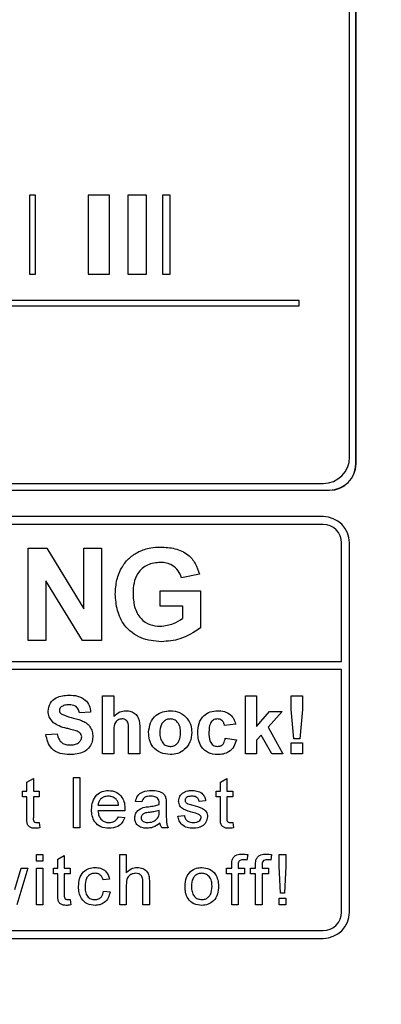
# Paper-space layout 'Blatt3' of a CAD drawing. Header units: millimetres. Extents: x 5 to 418, y 2 to 292.
# Tile 21 of 48: x 99.71 to 104.27, y 202.49 to 214.94. Entities that reach past the tile are written whole.
import ezdxf

# ---------------------------------------------------------------- set-up
doc = ezdxf.new("R2010")
doc.units = ezdxf.units.MM
doc.layers.add('SLD-0', color=7, linetype='Continuous')
doc.styles.add('SLDTEXTSTYLE0', font='TXT', dxfattribs={"width": 0.605})
doc.dimstyles.new('SLDDIMSTYLE0', dxfattribs={"dimtxt": 3.5, "dimasz": 3.302, "dimexe": 0, "dimexo": 0.0625, "dimgap": 0.875, "dimtad": 1, "dimlfac": 3, "dimrnd": 1e-09, "dimzin": 12, "dimdsep": 46, "dimtxsty": 'SLDTEXTSTYLE0', "dimsah": 1, "dimcen": 0.09, "dimadec": 0, "dimazin": 3, "dimtfac": 1, "dimtofl": 0, "dimtmove": 0, "dimatfit": 3, "dimfxl": 1, "dimfrac": 2, "dimtolj": 1, "dimtzin": 12, "dimarcsym": 0})

# ---------------------------------------------------------------- blocks, each defined once
blk = doc.blocks.new('_D_11')
at = {"layer": 'SLD-0'}
for p, q in [((58.038, 202.488), (58.038, 259.588)), ((132.371, 202.488), (132.371, 259.588)), ((58.038, 258.588), (132.371, 258.588))]:
    blk.add_line(p, q, dxfattribs=at)
for points in [[(58.038, 258.588), (61.34, 258.08), (61.34, 259.096)], [(132.371, 258.588), (129.069, 259.096), (129.069, 258.08)]]:
    blk.add_solid(points, dxfattribs=at)
at = {"layer": 'SLD-0', "insert": (91.194, 263.1), "char_height": 3.5, "attachment_point": 1, "style": 'SLDTEXTSTYLE0'}
blk.add_mtext('223', dxfattribs=at)

psp = doc.layouts.new('Blatt3')

# ---------------------------------------------------------------- linework, layer by layer
at = {"color": 7, "linetype": 'Continuous', "lineweight": 25}
for p, q in [((103.8736, 209.4071), (103.8736, 222.7405)), ((103.9523, 209.3215), (103.9523, 222.8215)), ((103.9546, 209.3215), (103.9546, 222.8215)), ((99.8276, 212.7194), (99.8276, 211.7194)), ((99.9068, 212.7194), (99.8276, 212.7194)), ((99.9068, 211.7194), (99.9068, 212.7194)), ((100.8412, 212.7194), (100.5715, 212.7194)), ((100.5715, 212.7194), (100.5715, 211.7194)), ((100.8412, 211.7194), (100.8412, 212.7194)), ((101.0735, 212.7194), (101.0735, 211.7194)), ((101.3085, 212.7194), (101.0735, 212.7194)), ((101.3085, 211.7194), (101.3085, 212.7194)), ((101.6045, 212.7194), (101.5096, 212.7194)), ((101.5096, 212.7194), (101.5096, 211.7194)), ((101.6045, 211.7194), (101.6045, 212.7194)), ((99.8276, 211.7194), (99.9068, 211.7194)), ((100.5715, 211.7194), (100.8412, 211.7194)), ((101.0735, 211.7194), (101.3085, 211.7194)), ((101.5096, 211.7194), (101.6045, 211.7194)), ((103.2381, 211.3861), (86.8602, 211.3861)), ((86.8602, 211.3194), (103.2381, 211.3194)), ((103.2381, 211.3194), (103.2381, 211.3861)), ((103.9523, 209.3215), (103.9546, 209.3215)), ((86.8736, 209.0738), (103.5403, 209.0738)), ((86.788, 208.9905), (103.6213, 208.9905)), ((86.788, 208.9881), (103.6213, 208.9881)), ((103.6213, 208.9905), (103.6213, 208.9881)), ((103.538, 208.6548), (86.8713, 208.6548)), ((103.538, 208.5548), (91.138, 208.5548)), ((103.7713, 206.8217), (103.7713, 208.3215)), ((103.8713, 203.6548), (103.8713, 208.3215)), ((99.8127, 207.0881), (99.8127, 208.2548)), ((99.8127, 208.2548), (100.0472, 208.2548)), ((100.0472, 208.2548), (100.5157, 207.4883)), ((100.5157, 208.2548), (100.7401, 208.2548)), ((100.5157, 207.4883), (100.5157, 208.2548)), ((100.7401, 208.2548), (100.7401, 207.0881)), ((101.975, 207.9258), (101.7506, 207.8809)), ((100.4987, 207.0881), (100.0371, 207.843)), ((100.0371, 207.843), (100.0371, 207.0881)), ((101.4814, 207.5219), (101.4814, 207.7164)), ((101.4814, 207.7164), (101.9899, 207.7164)), ((101.9899, 207.7164), (101.9899, 207.2478)), ((101.7656, 207.5219), (101.4814, 207.5219)), ((101.7656, 207.3698), (101.7656, 207.5219)), ((100.0371, 207.0881), (99.8127, 207.0881)), ((100.7401, 207.0881), (100.4987, 207.0881)), ((91.138, 206.8217), (103.7713, 206.8217)), ((103.7713, 206.7217), (91.138, 206.7217)), ((103.7713, 203.6548), (103.7713, 206.7217)), ((100.7516, 205.6548), (100.7516, 206.3881)), ((100.7516, 206.3881), (100.8927, 206.3881)), ((100.8927, 206.3881), (100.8927, 206.1287)), ((102.5568, 205.6548), (102.5568, 206.3881)), ((102.5568, 206.3881), (102.6978, 206.3881)), ((102.6978, 206.3881), (102.6978, 206.0019)), ((103.1354, 206.2157), (103.1354, 206.3881)), ((103.1354, 206.3881), (103.2764, 206.3881)), ((103.2764, 206.3881), (103.2764, 206.2157)), ((100.6012, 206.1813), (100.4602, 206.1719)), ((102.6978, 206.0019), (102.8623, 206.1907)), ((103.0221, 206.1907), (102.8451, 205.992)), ((102.8623, 206.1907), (103.0221, 206.1907)), ((103.1693, 205.8428), (103.1354, 206.2157)), ((103.2764, 206.2157), (103.2431, 205.8428)), ((100.8927, 205.9247), (100.8927, 205.6548)), ((101.0807, 205.6548), (101.0807, 205.9394)), ((101.2217, 205.9676), (101.2217, 205.6548)), ((102.4345, 206.0309), (102.2935, 206.0121)), ((102.8451, 205.992), (103.0316, 205.6548)), ((100.0371, 205.8993), (100.1781, 205.9087)), ((102.3029, 205.8523), (102.4439, 205.8334)), ((102.756, 205.8918), (102.6978, 205.8264)), ((102.6978, 205.8264), (102.6978, 205.6548)), ((102.8905, 205.6548), (102.756, 205.8918)), ((103.1354, 205.6548), (103.1354, 205.7958)), ((103.1354, 205.7958), (103.2764, 205.7958)), ((103.2431, 205.8428), (103.1693, 205.8428)), ((103.2764, 205.7958), (103.2764, 205.6548)), ((100.8927, 205.6548), (100.7516, 205.6548)), ((101.2217, 205.6548), (101.0807, 205.6548)), ((102.6978, 205.6548), (102.5568, 205.6548)), ((103.0316, 205.6548), (102.8905, 205.6548)), ((103.2764, 205.6548), (103.1354, 205.6548)), ((99.7967, 205.297), (99.8779, 205.3431)), ((99.7967, 205.1843), (99.7967, 205.297)), ((99.8779, 205.3431), (99.8779, 205.1843)), ((100.3845, 204.7215), (100.3845, 205.3548)), ((100.3845, 205.3548), (100.4657, 205.3548)), ((100.4657, 205.3548), (100.4657, 204.7215)), ((102.2423, 205.297), (102.3235, 205.3431)), ((102.2423, 205.1843), (102.2423, 205.297)), ((102.3235, 205.3431), (102.3235, 205.1843)), ((99.7398, 205.1112), (99.7398, 205.1843)), ((99.7398, 205.1843), (99.7967, 205.1843)), ((99.8779, 205.1843), (99.951, 205.1843)), ((99.951, 205.1843), (99.951, 205.1112)), ((102.1855, 205.1112), (102.1855, 205.1843)), ((102.1855, 205.1843), (102.2423, 205.1843)), ((102.3235, 205.1843), (102.3966, 205.1843)), ((102.3966, 205.1843), (102.3966, 205.1112)), ((99.7967, 205.1112), (99.7398, 205.1112)), ((99.7967, 204.8515), (99.7967, 205.1112)), ((99.8779, 205.1112), (99.8779, 204.8486)), ((99.951, 205.1112), (99.8779, 205.1112)), ((101.2485, 205.0463), (101.1673, 205.0544)), ((102.0539, 205.0625), (101.9727, 205.0544)), ((102.2423, 205.1112), (102.1855, 205.1112)), ((102.2423, 204.8515), (102.2423, 205.1112)), ((102.3235, 205.1112), (102.3235, 204.8486)), ((102.3966, 205.1112), (102.3235, 205.1112)), ((100.6947, 205.0057), (100.9545, 205.0057)), ((101.0354, 204.9326), (100.6947, 204.9326)), ((101.4673, 204.9171), (101.4677, 204.9407)), ((101.557, 205.0215), (101.557, 204.9224)), ((100.9537, 204.8595), (101.0332, 204.8514)), ((101.7048, 204.8676), (101.786, 204.8758)), ((99.951, 204.7885), (99.9591, 204.7203)), ((100.4657, 204.7215), (100.3845, 204.7215)), ((101.5814, 204.7215), (101.5002, 204.7215)), ((102.3966, 204.7885), (102.4047, 204.7203)), ((99.9185, 204.2993), (99.9185, 204.3805)), ((99.9185, 204.3805), (99.9997, 204.3805)), ((99.9997, 204.3805), (99.9997, 204.2993)), ((100.188, 204.3226), (100.2692, 204.3688)), ((100.188, 204.2099), (100.188, 204.3226)), ((100.2692, 204.3688), (100.2692, 204.2099)), ((100.9708, 203.7471), (100.9708, 204.3805)), ((100.9708, 204.3805), (101.052, 204.3805)), ((101.052, 204.3805), (101.052, 204.1492)), ((102.5859, 204.3806), (102.5743, 204.3114)), ((102.8879, 204.3806), (102.8764, 204.3114)), ((102.9845, 204.2368), (102.9845, 204.3805)), ((102.9845, 204.3805), (103.0657, 204.3805)), ((103.0657, 204.3805), (103.0657, 204.2368)), ((99.6446, 203.9409), (99.7225, 204.2099)), ((99.8072, 204.2099), (99.6701, 203.7471)), ((99.7225, 204.2099), (99.8072, 204.2099)), ((99.9997, 204.2993), (99.9185, 204.2993)), ((99.9185, 203.7471), (99.9185, 204.2099)), ((99.9185, 204.2099), (99.9997, 204.2099)), ((99.9997, 204.2099), (99.9997, 203.7471)), ((100.1312, 204.1369), (100.1312, 204.2099)), ((100.1312, 204.2099), (100.188, 204.2099)), ((100.2692, 204.2099), (100.3423, 204.2099)), ((100.3423, 204.2099), (100.3423, 204.1369)), ((102.3186, 204.1369), (102.3186, 204.2099)), ((102.3186, 204.2099), (102.3835, 204.2099)), ((102.3835, 204.2099), (102.3835, 204.257)), ((102.4647, 204.2491), (102.4647, 204.2099)), ((102.4647, 204.2099), (102.5459, 204.2099)), ((102.5459, 204.2099), (102.5459, 204.1369)), ((102.6206, 204.1369), (102.6206, 204.2099)), ((102.6206, 204.2099), (102.6856, 204.2099)), ((102.6856, 204.2099), (102.6856, 204.257)), ((102.7668, 204.2491), (102.7668, 204.2099)), ((102.7668, 204.2099), (102.848, 204.2099)), ((102.848, 204.2099), (102.848, 204.1369)), ((103.0007, 203.8933), (102.9845, 204.2368)), ((103.0657, 204.2368), (103.0494, 203.8933)), ((100.188, 204.1369), (100.1312, 204.1369)), ((100.188, 203.8772), (100.188, 204.1369)), ((100.3423, 204.1369), (100.2692, 204.1369)), ((100.2692, 204.1369), (100.2692, 203.8742)), ((100.8392, 204.0719), (100.758, 204.0638)), ((102.3835, 204.1369), (102.3186, 204.1369)), ((102.3835, 203.7471), (102.3835, 204.1369)), ((102.5459, 204.1369), (102.4647, 204.1369)), ((102.4647, 204.1369), (102.4647, 203.7471)), ((102.6856, 204.1369), (102.6206, 204.1369)), ((102.6856, 203.7471), (102.6856, 204.1369)), ((102.848, 204.1369), (102.7668, 204.1369)), ((102.7668, 204.1369), (102.7668, 203.7471)), ((101.052, 203.9954), (101.052, 203.7471)), ((101.2631, 203.7471), (101.2631, 204.0347)), ((101.3443, 204.0389), (101.3443, 203.7471)), ((100.3423, 203.8141), (100.3504, 203.746)), ((100.7662, 203.9176), (100.8474, 203.9095)), ((102.9845, 203.8283), (103.0657, 203.8283)), ((102.9845, 203.7471), (102.9845, 203.8283)), ((103.0494, 203.8933), (103.0007, 203.8933)), ((103.0657, 203.8283), (103.0657, 203.7471)), ((99.9997, 203.7471), (99.9185, 203.7471)), ((101.052, 203.7471), (100.9708, 203.7471)), ((101.3443, 203.7471), (101.2631, 203.7471)), ((102.4647, 203.7471), (102.3835, 203.7471)), ((102.7668, 203.7471), (102.6856, 203.7471)), ((103.0657, 203.7471), (102.9845, 203.7471)), ((86.8713, 203.3215), (103.538, 203.3215)), ((91.138, 203.4215), (103.538, 203.4215))]:
    psp.add_line(p, q, dxfattribs=at)
for centre, radius, start, end in [((103.5403, 209.4071), 0.3333, 270, 0), ((103.6213, 209.3215), 0.3333, 270, 0), ((103.6213, 209.3215), 0.331, 270, 0), ((103.538, 208.3215), 0.3333, 0, 90), ((103.538, 208.3215), 0.2333, 0, 90), ((103.538, 203.6548), 0.2333, 270, 0), ((103.538, 203.6548), 0.3333, 270, 0)]:
    psp.add_arc(centre, radius, start, end, dxfattribs=at)
for points, knots in [([(100.913, 207.6755), (100.9167, 207.7359), (100.9242, 207.8566), (100.9894, 208.0144), (101.087, 208.1379), (101.1684, 208.1873), (101.2091, 208.212)], [0, 0, 0, 0, 0.2801464, 0.5599799, 0.7799444, 1, 1, 1, 1]), ([(101.2091, 208.212), (101.2588, 208.2315), (101.3477, 208.2662), (101.4429, 208.2687), (101.4849, 208.2698)], [0, 0, 0, 0, 0.5592384, 1, 1, 1, 1]), ([(101.4849, 208.2698), (101.5463, 208.2669), (101.6688, 208.2612), (101.8278, 208.1868), (101.9336, 208.0648), (101.9612, 207.9721), (101.975, 207.9258)], [0, 0, 0, 0, 0.2806738, 0.55986, 0.7797589, 1, 1, 1, 1]), ([(101.4818, 208.0753), (101.4262, 208.0701), (101.3151, 208.0597), (101.1931, 207.9503), (101.1432, 207.8152), (101.1393, 207.7285), (101.1374, 207.685)], [0, 0, 0, 0, 0.27980176, 0.5583312, 0.77882551, 1, 1, 1, 1]), ([(101.7506, 207.8809), (101.7387, 207.9125), (101.7148, 207.9756), (101.6419, 208.0389), (101.561, 208.0712), (101.5082, 208.074), (101.4818, 208.0753)], [0, 0, 0, 0, 0.279821, 0.559279, 0.7794658, 1, 1, 1, 1]), ([(101.4975, 207.0732), (101.4086, 207.0811), (101.2312, 207.0969), (101.0266, 207.2571), (100.9293, 207.4672), (100.9185, 207.606), (100.913, 207.6755)], [0, 0, 0, 0, 0.280091, 0.5587484, 0.7791912, 1, 1, 1, 1]), ([(101.1374, 207.685), (101.14, 207.6277), (101.1454, 207.5134), (101.2201, 207.3659), (101.3461, 207.2797), (101.4363, 207.2717), (101.4814, 207.2676)], [0, 0, 0, 0, 0.28103616, 0.56000608, 0.77976923, 1, 1, 1, 1]), ([(101.4814, 207.2676), (101.5388, 207.2749), (101.6416, 207.2879), (101.7276, 207.3447), (101.7656, 207.3698)], [0, 0, 0, 0, 0.5590978, 1, 1, 1, 1]), ([(101.9899, 207.2478), (101.9057, 207.1926), (101.755, 207.094), (101.5763, 207.0796), (101.4975, 207.0732)], [0, 0, 0, 0, 0.5589632, 1, 1, 1, 1]), ([(100.0653, 206.195), (100.0709, 206.2296), (100.0822, 206.2989), (100.1815, 206.3866), (100.2716, 206.3934), (100.3266, 206.3976)], [0, 0, 0, 0, 0.2797478, 0.5593616, 1, 1, 1, 1]), ([(100.3266, 206.3976), (100.3635, 206.396), (100.437, 206.3928), (100.5324, 206.3469), (100.5907, 206.268), (100.5977, 206.2102), (100.6012, 206.1813)], [0, 0, 0, 0, 0.2810154, 0.5601088, 0.7798251, 1, 1, 1, 1]), ([(100.133, 206.0488), (100.1114, 206.0722), (100.0728, 206.114), (100.0676, 206.1702), (100.0653, 206.195)], [0, 0, 0, 0, 0.5592665, 1, 1, 1, 1]), ([(100.2294, 206.2493), (100.222, 206.2425), (100.2087, 206.2304), (100.2071, 206.2126), (100.2063, 206.2048)], [0, 0, 0, 0, 0.5587579, 1, 1, 1, 1]), ([(100.2063, 206.2048), (100.2077, 206.1953), (100.2102, 206.1782), (100.2226, 206.1664), (100.2281, 206.1612)], [0, 0, 0, 0, 0.5584796, 1, 1, 1, 1]), ([(100.3284, 206.2753), (100.3087, 206.2747), (100.2736, 206.2736), (100.2429, 206.2567), (100.2294, 206.2493)], [0, 0, 0, 0, 0.5605438, 1, 1, 1, 1]), ([(100.4602, 206.1719), (100.4564, 206.1891), (100.449, 206.2234), (100.403, 206.2716), (100.3567, 206.2739), (100.3284, 206.2753)], [0, 0, 0, 0, 0.2815215, 0.5603047, 1, 1, 1, 1]), ([(100.8927, 206.1287), (100.9177, 206.1514), (100.9625, 206.192), (101.0222, 206.1976), (101.0485, 206.2001)], [0, 0, 0, 0, 0.55940752, 1, 1, 1, 1]), ([(101.0485, 206.2001), (101.0693, 206.1984), (101.1109, 206.1951), (101.1681, 206.1656), (101.2231, 206.0899), (101.2223, 206.018), (101.2217, 205.9676)], [0, 0, 0, 0, 0.18723175, 0.37420135, 0.56054345, 1, 1, 1, 1]), ([(101.3345, 205.9303), (101.3396, 205.9702), (101.3496, 206.05), (101.4194, 206.1432), (101.5123, 206.1924), (101.5753, 206.1975), (101.6068, 206.2001)], [0, 0, 0, 0, 0.2799501, 0.5591471, 0.779424, 1, 1, 1, 1]), ([(101.6068, 206.2001), (101.6476, 206.1961), (101.7294, 206.188), (101.8207, 206.113), (101.8728, 206.0204), (101.8775, 205.9563), (101.8798, 205.9242)], [0, 0, 0, 0, 0.279785, 0.5591242, 0.7793881, 1, 1, 1, 1]), ([(101.9551, 205.9223), (101.9575, 205.962), (101.9624, 206.0411), (102.0221, 206.1389), (102.1115, 206.1933), (102.1738, 206.1978), (102.2049, 206.2001)], [0, 0, 0, 0, 0.2807075, 0.5596432, 0.7795037, 1, 1, 1, 1]), ([(102.2049, 206.2001), (102.2341, 206.1986), (102.2922, 206.1956), (102.3662, 206.1561), (102.4125, 206.0958), (102.4272, 206.0526), (102.4345, 206.0309)], [0, 0, 0, 0, 0.2804572, 0.5593369, 0.7793833, 1, 1, 1, 1]), ([(100.3006, 205.9768), (100.2671, 205.9853), (100.2073, 206.0004), (100.1557, 206.034), (100.133, 206.0488)], [0, 0, 0, 0, 0.5607684, 1, 1, 1, 1]), ([(100.2281, 206.1612), (100.2698, 206.1444), (100.3534, 206.1107), (100.4642, 206.088), (100.5465, 206.0489), (100.5957, 206.0007), (100.6257, 205.9382), (100.6282, 205.893), (100.6294, 205.8703)], [0, 0, 0, 0, 0.2494231, 0.500053, 0.625203, 0.7501424, 0.8749182, 1, 1, 1, 1]), ([(100.9999, 206.0967), (100.9903, 206.0961), (100.971, 206.0948), (100.9444, 206.0826), (100.9222, 206.0637), (100.893, 206.0131), (100.8928, 205.964), (100.8927, 205.9247)], [0, 0, 0, 0, 0.1252698, 0.2505047, 0.3756835, 0.5009631, 1, 1, 1, 1]), ([(101.0807, 205.9394), (101.0823, 205.9736), (101.0842, 206.0165), (101.0668, 206.0651), (101.0488, 206.0838), (101.0254, 206.0952), (101.0084, 206.0962), (100.9999, 206.0967)], [0, 0, 0, 0, 0.5005627, 0.6254426, 0.7501792, 0.8749371, 1, 1, 1, 1]), ([(101.6075, 206.0967), (101.5922, 206.0952), (101.5615, 206.0922), (101.523, 206.0652), (101.4819, 206.0118), (101.4782, 205.9595), (101.4756, 205.9228)], [0, 0, 0, 0, 0.1869853, 0.3738779, 0.5610219, 1, 1, 1, 1]), ([(101.7388, 205.9238), (101.7378, 205.9466), (101.7356, 205.9922), (101.7075, 206.0506), (101.6613, 206.0902), (101.6254, 206.0945), (101.6075, 206.0967)], [0, 0, 0, 0, 0.2810434, 0.5605532, 0.7804199, 1, 1, 1, 1]), ([(102.2038, 206.0967), (102.1944, 206.0961), (102.1757, 206.0949), (102.1497, 206.0832), (102.1285, 206.0646), (102.0983, 206.0168), (102.0971, 205.9689), (102.0961, 205.9307)], [0, 0, 0, 0, 0.1253194, 0.2505443, 0.3757959, 0.5010634, 1, 1, 1, 1]), ([(102.2935, 206.0121), (102.2909, 206.0246), (102.2856, 206.0496), (102.2635, 206.0789), (102.2339, 206.0948), (102.2138, 206.0961), (102.2038, 206.0967)], [0, 0, 0, 0, 0.2805608, 0.5596483, 0.7796002, 1, 1, 1, 1]), ([(100.4196, 205.9449), (100.3975, 205.9513), (100.3581, 205.9627), (100.3182, 205.9725), (100.3006, 205.9768)], [0, 0, 0, 0, 0.559956, 1, 1, 1, 1]), ([(100.4884, 205.8689), (100.4873, 205.8793), (100.4852, 205.9001), (100.4596, 205.9293), (100.4348, 205.939), (100.4196, 205.9449)], [0, 0, 0, 0, 0.2797787, 0.5590879, 1, 1, 1, 1]), ([(101.6076, 205.6454), (101.566, 205.6501), (101.4831, 205.6595), (101.3857, 205.7327), (101.34, 205.8321), (101.3364, 205.8975), (101.3345, 205.9303)], [0, 0, 0, 0, 0.28014453, 0.55889883, 0.77905309, 1, 1, 1, 1]), ([(101.4756, 205.9228), (101.4766, 205.8998), (101.4787, 205.854), (101.5068, 205.7951), (101.5533, 205.7554), (101.5894, 205.751), (101.6075, 205.7488)], [0, 0, 0, 0, 0.28101541, 0.56046426, 0.78039353, 1, 1, 1, 1]), ([(101.6075, 205.7488), (101.6228, 205.7504), (101.6535, 205.7534), (101.6922, 205.7806), (101.7326, 205.8346), (101.7363, 205.887), (101.7388, 205.9238)], [0, 0, 0, 0, 0.1869298, 0.3738189, 0.560978, 1, 1, 1, 1]), ([(101.8798, 205.9242), (101.8758, 205.8833), (101.8678, 205.8015), (101.7955, 205.7083), (101.704, 205.6532), (101.6398, 205.648), (101.6076, 205.6454)], [0, 0, 0, 0, 0.2799239, 0.5593671, 0.7795157, 1, 1, 1, 1]), ([(102.2039, 205.6454), (102.1643, 205.6493), (102.0851, 205.6572), (101.9992, 205.735), (101.9599, 205.8296), (101.9567, 205.8914), (101.9551, 205.9223)], [0, 0, 0, 0, 0.27970745, 0.55848524, 0.77893379, 1, 1, 1, 1]), ([(102.0961, 205.9307), (102.097, 205.8898), (102.0981, 205.8387), (102.1274, 205.7856), (102.1492, 205.7645), (102.1768, 205.751), (102.1968, 205.7495), (102.2068, 205.7488)], [0, 0, 0, 0, 0.499313, 0.6245497, 0.7497626, 0.8747838, 1, 1, 1, 1]), ([(100.3377, 205.6454), (100.2964, 205.6475), (100.2142, 205.6518), (100.1105, 205.7114), (100.0539, 205.8037), (100.0427, 205.8674), (100.0371, 205.8993)], [0, 0, 0, 0, 0.2807151, 0.5593402, 0.7793087, 1, 1, 1, 1]), ([(100.1781, 205.9087), (100.1833, 205.8869), (100.1937, 205.8434), (100.2348, 205.7932), (100.2889, 205.7705), (100.3239, 205.7686), (100.3415, 205.7676)], [0, 0, 0, 0, 0.2805819, 0.5591525, 0.7792506, 1, 1, 1, 1]), ([(100.6294, 205.8703), (100.6266, 205.8445), (100.621, 205.7929), (100.5795, 205.725), (100.4887, 205.6548), (100.3999, 205.6493), (100.3377, 205.6454)], [0, 0, 0, 0, 0.1869663, 0.3740057, 0.5609669, 1, 1, 1, 1]), ([(100.3415, 205.7676), (100.3601, 205.7684), (100.3973, 205.7699), (100.446, 205.7898), (100.4812, 205.8251), (100.486, 205.8543), (100.4884, 205.8689)], [0, 0, 0, 0, 0.2812281, 0.5610076, 0.7810985, 1, 1, 1, 1]), ([(102.4439, 205.8334), (102.435, 205.8033), (102.4172, 205.7431), (102.3538, 205.6783), (102.2776, 205.6489), (102.2285, 205.6466), (102.2039, 205.6454)], [0, 0, 0, 0, 0.2802445, 0.559157, 0.7793261, 1, 1, 1, 1]), ([(102.2068, 205.7488), (102.2216, 205.7504), (102.251, 205.7535), (102.2906, 205.7924), (102.2982, 205.8295), (102.3029, 205.8523)], [0, 0, 0, 0, 0.2801601, 0.558978, 1, 1, 1, 1]), ([(100.6135, 204.949), (100.6155, 204.9833), (100.6195, 205.0518), (100.6708, 205.1362), (100.7466, 205.1856), (100.8005, 205.1902), (100.8274, 205.1924)], [0, 0, 0, 0, 0.2807476, 0.5597747, 0.7796663, 1, 1, 1, 1]), ([(100.8274, 205.1924), (100.861, 205.1885), (100.9282, 205.1808), (100.9997, 205.1129), (101.0317, 205.0322), (101.0344, 204.9797), (101.0357, 204.9534)], [0, 0, 0, 0, 0.2793662, 0.5583982, 0.7788851, 1, 1, 1, 1]), ([(101.1673, 205.0544), (101.1747, 205.0796), (101.1896, 205.1298), (101.2697, 205.1859), (101.3362, 205.19), (101.377, 205.1924)], [0, 0, 0, 0, 0.2804297, 0.5593032, 1, 1, 1, 1]), ([(101.377, 205.1924), (101.4193, 205.1902), (101.4783, 205.187), (101.5389, 205.1385), (101.5484, 205.1068), (101.5531, 205.0909)], [0, 0, 0, 0, 0.5592531, 0.7791951, 1, 1, 1, 1]), ([(101.7638, 205.1599), (101.7837, 205.1706), (101.8192, 205.1896), (101.8594, 205.1916), (101.8771, 205.1924)], [0, 0, 0, 0, 0.5589377, 1, 1, 1, 1]), ([(101.8771, 205.1924), (101.8998, 205.1911), (101.9452, 205.1883), (102.006, 205.1636), (102.0434, 205.1155), (102.0504, 205.0802), (102.0539, 205.0625)], [0, 0, 0, 0, 0.2807369, 0.5604275, 0.7794497, 1, 1, 1, 1]), ([(100.827, 205.1193), (100.8089, 205.1178), (100.7727, 205.1148), (100.729, 205.0867), (100.7013, 205.0481), (100.6969, 205.0198), (100.6947, 205.0057)], [0, 0, 0, 0, 0.2801903, 0.5597279, 0.7796424, 1, 1, 1, 1]), ([(100.9247, 205.0805), (100.9086, 205.0933), (100.8797, 205.1162), (100.8432, 205.1184), (100.827, 205.1193)], [0, 0, 0, 0, 0.55851176, 1, 1, 1, 1]), ([(100.9545, 205.0057), (100.9524, 205.0211), (100.9487, 205.0487), (100.932, 205.0708), (100.9247, 205.0805)], [0, 0, 0, 0, 0.5606744, 1, 1, 1, 1]), ([(101.3624, 205.1193), (101.3486, 205.1189), (101.321, 205.118), (101.2826, 205.1059), (101.2591, 205.0772), (101.252, 205.0566), (101.2485, 205.0463)], [0, 0, 0, 0, 0.2808547, 0.5597509, 0.7794996, 1, 1, 1, 1]), ([(101.4468, 205.0949), (101.4321, 205.1033), (101.4059, 205.1184), (101.3757, 205.1191), (101.3624, 205.1193)], [0, 0, 0, 0, 0.5578706, 1, 1, 1, 1]), ([(101.4677, 205.0327), (101.4674, 205.0457), (101.4669, 205.0688), (101.4529, 205.0869), (101.4468, 205.0949)], [0, 0, 0, 0, 0.5619027, 1, 1, 1, 1]), ([(101.5531, 205.0909), (101.5545, 205.078), (101.557, 205.0549), (101.557, 205.0317), (101.557, 205.0215)], [0, 0, 0, 0, 0.5598174, 1, 1, 1, 1]), ([(101.7129, 205.0582), (101.716, 205.0806), (101.7214, 205.1207), (101.7508, 205.1479), (101.7638, 205.1599)], [0, 0, 0, 0, 0.55892749, 1, 1, 1, 1]), ([(101.8931, 204.9134), (101.8519, 204.9239), (101.8004, 204.937), (101.7479, 204.9724), (101.7206, 205.0054), (101.716, 205.0371), (101.7129, 205.0582)], [0, 0, 0, 0, 0.50132085, 0.62659212, 0.75181718, 1, 1, 1, 1]), ([(101.8831, 205.1193), (101.8634, 205.1189), (101.8339, 205.1182), (101.8059, 205.0975), (101.7955, 205.0809), (101.7946, 205.0713), (101.7941, 205.0664)], [0, 0, 0, 0, 0.4997698, 0.7490947, 0.8745923, 1, 1, 1, 1]), ([(101.7941, 205.0664), (101.7946, 205.0615), (101.7955, 205.0527), (101.8004, 205.0454), (101.8026, 205.0422)], [0, 0, 0, 0, 0.5592363, 1, 1, 1, 1]), ([(101.9727, 205.0544), (101.9698, 205.0656), (101.964, 205.0879), (101.931, 205.116), (101.9012, 205.1181), (101.8831, 205.1193)], [0, 0, 0, 0, 0.2803044, 0.560237, 1, 1, 1, 1]), ([(100.8317, 204.7134), (100.7975, 204.7164), (100.7292, 204.7226), (100.6528, 204.7872), (100.6177, 204.8688), (100.6149, 204.9222), (100.6135, 204.949)], [0, 0, 0, 0, 0.2799521, 0.5586609, 0.7789943, 1, 1, 1, 1]), ([(100.6947, 204.9326), (100.6972, 204.9116), (100.7022, 204.8698), (100.7362, 204.8196), (100.7834, 204.7906), (100.8165, 204.7878), (100.833, 204.7864)], [0, 0, 0, 0, 0.28063342, 0.55968732, 0.77966053, 1, 1, 1, 1]), ([(101.0357, 204.9534), (101.0357, 204.9495), (101.0356, 204.9426), (101.0354, 204.9356), (101.0354, 204.9326)], [0, 0, 0, 0, 0.5599987, 1, 1, 1, 1]), ([(101.1592, 204.8442), (101.1609, 204.8613), (101.1645, 204.8954), (101.2001, 204.9485), (101.2415, 204.9653), (101.2667, 204.9755)], [0, 0, 0, 0, 0.280458, 0.560983, 1, 1, 1, 1]), ([(101.2667, 204.9755), (101.2791, 204.9782), (101.3012, 204.9831), (101.3236, 204.9859), (101.3335, 204.9871)], [0, 0, 0, 0, 0.5599184, 1, 1, 1, 1]), ([(101.3335, 204.9871), (101.3588, 204.9903), (101.4041, 204.9961), (101.448, 205.0084), (101.4673, 205.0138)], [0, 0, 0, 0, 0.560185, 1, 1, 1, 1]), ([(101.4677, 204.9407), (101.4452, 204.9344), (101.4051, 204.9232), (101.3637, 204.9178), (101.3455, 204.9155)], [0, 0, 0, 0, 0.55975966, 1, 1, 1, 1]), ([(101.4673, 205.0138), (101.4674, 205.0173), (101.4675, 205.0236), (101.4676, 205.0299), (101.4677, 205.0327)], [0, 0, 0, 0, 0.5600235, 1, 1, 1, 1]), ([(101.8026, 205.0422), (101.807, 205.0378), (101.8148, 205.03), (101.8249, 205.0256), (101.8294, 205.0237)], [0, 0, 0, 0, 0.5590842, 1, 1, 1, 1]), ([(101.8294, 205.0237), (101.8408, 205.0202), (101.8612, 205.014), (101.8817, 205.0084), (101.8908, 205.0059)], [0, 0, 0, 0, 0.5599649, 1, 1, 1, 1]), ([(101.8908, 205.0059), (101.9329, 204.9951), (101.9856, 204.9816), (102.0412, 204.9475), (102.0631, 204.9232), (102.0764, 204.893), (102.0777, 204.8713), (102.0783, 204.8605)], [0, 0, 0, 0, 0.5004464, 0.6253959, 0.750274, 0.8750687, 1, 1, 1, 1]), ([(99.9019, 204.7134), (99.8891, 204.7138), (99.8636, 204.7147), (99.827, 204.7295), (99.792, 204.7759), (99.7947, 204.8203), (99.7967, 204.8515)], [0, 0, 0, 0, 0.1874327, 0.3738211, 0.5594622, 1, 1, 1, 1]), ([(99.8779, 204.8486), (99.8769, 204.8334), (99.8756, 204.8143), (99.8882, 204.7958), (99.9005, 204.7872), (99.9116, 204.7868), (99.9191, 204.7864)], [0, 0, 0, 0, 0.4995957, 0.6252386, 0.7503541, 1, 1, 1, 1]), ([(101.0332, 204.8514), (101.0241, 204.8283), (101.0058, 204.7823), (100.935, 204.7232), (100.8709, 204.7171), (100.8317, 204.7134)], [0, 0, 0, 0, 0.2806132, 0.5608329, 1, 1, 1, 1]), ([(100.833, 204.7864), (100.847, 204.7872), (100.8749, 204.7889), (100.9228, 204.8089), (100.942, 204.8403), (100.9537, 204.8595)], [0, 0, 0, 0, 0.28128238, 0.56190631, 1, 1, 1, 1]), ([(101.3106, 204.7134), (101.2894, 204.7146), (101.2472, 204.717), (101.1946, 204.7478), (101.1635, 204.7943), (101.1606, 204.8275), (101.1592, 204.8442)], [0, 0, 0, 0, 0.2808155, 0.5596902, 0.7796958, 1, 1, 1, 1]), ([(101.3455, 204.9155), (101.3224, 204.913), (101.2935, 204.91), (101.2628, 204.8936), (101.2504, 204.8814), (101.242, 204.866), (101.2409, 204.8545), (101.2404, 204.8487)], [0, 0, 0, 0, 0.5002798, 0.6253263, 0.7502693, 0.875147, 1, 1, 1, 1]), ([(101.2404, 204.8487), (101.2412, 204.8411), (101.2429, 204.8259), (101.2573, 204.8073), (101.2852, 204.7891), (101.311, 204.7875), (101.3292, 204.7864)], [0, 0, 0, 0, 0.1865647, 0.3734672, 0.5606134, 1, 1, 1, 1]), ([(101.3292, 204.7864), (101.3577, 204.79), (101.4088, 204.7963), (101.4411, 204.8356), (101.4553, 204.8529)], [0, 0, 0, 0, 0.5597581, 1, 1, 1, 1]), ([(101.4553, 204.8529), (101.4595, 204.8645), (101.467, 204.8853), (101.4672, 204.9074), (101.4673, 204.9171)], [0, 0, 0, 0, 0.5589946, 1, 1, 1, 1]), ([(101.557, 204.9224), (101.5571, 204.8993), (101.5573, 204.8611), (101.5589, 204.8081), (101.5641, 204.7631), (101.5756, 204.7354), (101.5814, 204.7215)], [0, 0, 0, 0, 0.3402059, 0.5603391, 0.7801747, 1, 1, 1, 1]), ([(101.897, 204.7134), (101.8713, 204.7146), (101.8202, 204.717), (101.7546, 204.7522), (101.718, 204.8087), (101.7092, 204.848), (101.7048, 204.8676)], [0, 0, 0, 0, 0.2807392, 0.5592969, 0.7793109, 1, 1, 1, 1]), ([(101.786, 204.8758), (101.7893, 204.8612), (101.7958, 204.832), (101.8351, 204.7917), (101.8741, 204.7884), (101.8979, 204.7864)], [0, 0, 0, 0, 0.2813144, 0.5610688, 1, 1, 1, 1]), ([(101.9693, 204.8897), (101.9553, 204.8949), (101.9303, 204.9041), (101.9045, 204.9106), (101.8931, 204.9134)], [0, 0, 0, 0, 0.5597879, 1, 1, 1, 1]), ([(102.0783, 204.8605), (102.0744, 204.8362), (102.0666, 204.7876), (101.9986, 204.7244), (101.9355, 204.7175), (101.897, 204.7134)], [0, 0, 0, 0, 0.279926, 0.5600378, 1, 1, 1, 1]), ([(101.8979, 204.7864), (101.9103, 204.7869), (101.9351, 204.7878), (101.968, 204.8), (101.9921, 204.8231), (101.9954, 204.8426), (101.9971, 204.8523)], [0, 0, 0, 0, 0.2811877, 0.5609523, 0.7810946, 1, 1, 1, 1]), ([(101.9971, 204.8523), (101.9966, 204.8569), (101.9956, 204.8661), (101.9859, 204.8801), (101.9756, 204.8861), (101.9693, 204.8897)], [0, 0, 0, 0, 0.279757, 0.5598387, 1, 1, 1, 1]), ([(102.3475, 204.7134), (102.3347, 204.7138), (102.3093, 204.7147), (102.2726, 204.7295), (102.2376, 204.7759), (102.2404, 204.8203), (102.2423, 204.8515)], [0, 0, 0, 0, 0.1874327, 0.3738211, 0.5594622, 1, 1, 1, 1]), ([(102.3235, 204.8486), (102.3225, 204.8334), (102.3212, 204.8143), (102.3338, 204.7958), (102.3461, 204.7872), (102.3573, 204.7868), (102.3647, 204.7864)], [0, 0, 0, 0, 0.4995957, 0.6252386, 0.7503541, 1, 1, 1, 1]), ([(99.9591, 204.7203), (99.9485, 204.7182), (99.9296, 204.7145), (99.9103, 204.7137), (99.9019, 204.7134)], [0, 0, 0, 0, 0.5600783, 1, 1, 1, 1]), ([(99.9191, 204.7864), (99.9251, 204.7866), (99.9357, 204.7869), (99.9463, 204.788), (99.951, 204.7885)], [0, 0, 0, 0, 0.5599652, 1, 1, 1, 1]), ([(101.4758, 204.7783), (101.4481, 204.7577), (101.3986, 204.7208), (101.3375, 204.7156), (101.3106, 204.7134)], [0, 0, 0, 0, 0.5599714, 1, 1, 1, 1]), ([(101.5002, 204.7215), (101.4937, 204.7313), (101.4822, 204.7489), (101.4778, 204.7693), (101.4758, 204.7783)], [0, 0, 0, 0, 0.5596973, 1, 1, 1, 1]), ([(102.4047, 204.7203), (102.3941, 204.7182), (102.3752, 204.7145), (102.356, 204.7137), (102.3475, 204.7134)], [0, 0, 0, 0, 0.5600783, 1, 1, 1, 1]), ([(102.3647, 204.7864), (102.3707, 204.7866), (102.3813, 204.7869), (102.3919, 204.788), (102.3966, 204.7885)], [0, 0, 0, 0, 0.5599652, 1, 1, 1, 1]), ([(102.3835, 204.257), (102.3836, 204.2696), (102.3837, 204.2921), (102.3896, 204.3137), (102.3922, 204.3232)], [0, 0, 0, 0, 0.56037009, 1, 1, 1, 1]), ([(102.3922, 204.3232), (102.3991, 204.3352), (102.4129, 204.3592), (102.4567, 204.3854), (102.4922, 204.3874), (102.5139, 204.3886)], [0, 0, 0, 0, 0.2794581, 0.5596612, 1, 1, 1, 1]), ([(102.5289, 204.3155), (102.5188, 204.3152), (102.4988, 204.3147), (102.4724, 204.2989), (102.4656, 204.2728), (102.465, 204.257), (102.4647, 204.2491)], [0, 0, 0, 0, 0.281469, 0.5577195, 0.7785164, 1, 1, 1, 1]), ([(102.5139, 204.3886), (102.5275, 204.388), (102.5517, 204.387), (102.5754, 204.3826), (102.5859, 204.3806)], [0, 0, 0, 0, 0.55994497, 1, 1, 1, 1]), ([(102.5743, 204.3114), (102.5659, 204.3127), (102.5508, 204.315), (102.5356, 204.3153), (102.5289, 204.3155)], [0, 0, 0, 0, 0.5599243, 1, 1, 1, 1]), ([(102.6856, 204.257), (102.6856, 204.2696), (102.6857, 204.2921), (102.6916, 204.3137), (102.6942, 204.3232)], [0, 0, 0, 0, 0.5603701, 1, 1, 1, 1]), ([(102.6942, 204.3232), (102.7011, 204.3352), (102.7149, 204.3592), (102.7587, 204.3854), (102.7943, 204.3874), (102.816, 204.3886)], [0, 0, 0, 0, 0.27945813, 0.55966118, 1, 1, 1, 1]), ([(102.831, 204.3155), (102.8209, 204.3152), (102.8008, 204.3147), (102.7744, 204.2989), (102.7676, 204.2728), (102.7671, 204.257), (102.7668, 204.2491)], [0, 0, 0, 0, 0.281469, 0.5577195, 0.7785164, 1, 1, 1, 1]), ([(102.816, 204.3886), (102.8295, 204.388), (102.8537, 204.387), (102.8775, 204.3826), (102.8879, 204.3806)], [0, 0, 0, 0, 0.559945, 1, 1, 1, 1]), ([(102.8764, 204.3114), (102.868, 204.3127), (102.8529, 204.315), (102.8377, 204.3153), (102.831, 204.3155)], [0, 0, 0, 0, 0.5599243, 1, 1, 1, 1]), ([(100.4495, 203.9768), (100.4516, 204.0104), (100.4557, 204.0774), (100.5014, 204.164), (100.578, 204.2102), (100.6308, 204.2155), (100.6572, 204.2181)], [0, 0, 0, 0, 0.280838, 0.5596797, 0.7795794, 1, 1, 1, 1]), ([(100.6572, 204.2181), (100.6812, 204.2164), (100.7292, 204.2131), (100.7884, 204.1775), (100.8253, 204.1268), (100.8346, 204.0902), (100.8392, 204.0719)], [0, 0, 0, 0, 0.2802671, 0.5594386, 0.7795347, 1, 1, 1, 1]), ([(101.052, 204.1492), (101.073, 204.171), (101.1107, 204.2102), (101.1642, 204.2156), (101.1877, 204.2181)], [0, 0, 0, 0, 0.559341, 1, 1, 1, 1]), ([(101.1877, 204.2181), (101.2134, 204.2159), (101.2645, 204.2115), (101.3246, 204.1638), (101.3429, 204.099), (101.3438, 204.059), (101.3443, 204.0389)], [0, 0, 0, 0, 0.2803178, 0.5583395, 0.7785536, 1, 1, 1, 1]), ([(101.8638, 204.1672), (101.8878, 204.1838), (101.9307, 204.2136), (101.9826, 204.2167), (102.0055, 204.2181)], [0, 0, 0, 0, 0.5590331, 1, 1, 1, 1]), ([(102.0055, 204.2181), (102.0388, 204.2144), (102.1053, 204.2071), (102.1776, 204.1422), (102.2122, 204.0631), (102.215, 204.0111), (102.2163, 203.985)], [0, 0, 0, 0, 0.2795556, 0.5586004, 0.7789908, 1, 1, 1, 1]), ([(100.6577, 204.145), (100.6429, 204.1438), (100.6133, 204.1414), (100.5744, 204.1176), (100.5349, 204.0652), (100.5324, 204.0145), (100.5307, 203.9789)], [0, 0, 0, 0, 0.1870889, 0.3738803, 0.5607299, 1, 1, 1, 1]), ([(100.758, 204.0638), (100.754, 204.0763), (100.7459, 204.1014), (100.7196, 204.1284), (100.6887, 204.143), (100.668, 204.1443), (100.6577, 204.145)], [0, 0, 0, 0, 0.28021319, 0.55947583, 0.77964901, 1, 1, 1, 1]), ([(101.1695, 204.145), (101.1493, 204.1421), (101.1091, 204.1363), (101.0542, 204.0814), (101.0528, 204.028), (101.052, 203.9954)], [0, 0, 0, 0, 0.28020548, 0.5593196, 1, 1, 1, 1]), ([(101.2631, 204.0347), (101.2625, 204.0502), (101.2613, 204.081), (101.2416, 204.1216), (101.2059, 204.1426), (101.1816, 204.1442), (101.1695, 204.145)], [0, 0, 0, 0, 0.2812215, 0.5597775, 0.779378, 1, 1, 1, 1]), ([(101.7941, 203.9785), (101.7959, 204.0183), (101.7992, 204.0892), (101.8441, 204.1434), (101.8638, 204.1672)], [0, 0, 0, 0, 0.5609635, 1, 1, 1, 1]), ([(102.0055, 204.145), (101.9906, 204.1437), (101.9608, 204.1411), (101.922, 204.117), (101.881, 204.0656), (101.8777, 204.0146), (101.8753, 203.9788)], [0, 0, 0, 0, 0.1871365, 0.3740246, 0.5610972, 1, 1, 1, 1]), ([(102.1351, 203.9812), (102.1342, 204.0033), (102.1322, 204.0472), (102.1036, 204.1033), (102.0574, 204.1393), (102.0228, 204.1431), (102.0055, 204.145)], [0, 0, 0, 0, 0.2810641, 0.5603164, 0.7801741, 1, 1, 1, 1]), ([(100.6573, 203.739), (100.6237, 203.7425), (100.5565, 203.7495), (100.4846, 203.8171), (100.4532, 203.898), (100.4507, 203.9505), (100.4495, 203.9768)], [0, 0, 0, 0, 0.2795946, 0.5583414, 0.778834, 1, 1, 1, 1]), ([(100.5307, 203.9789), (100.5315, 203.9569), (100.5331, 203.9131), (100.5561, 203.8543), (100.6025, 203.8174), (100.6372, 203.8139), (100.6545, 203.8121)], [0, 0, 0, 0, 0.2812759, 0.5605357, 0.7801102, 1, 1, 1, 1]), ([(102.0055, 203.739), (101.9715, 203.7426), (101.9037, 203.7498), (101.8299, 203.817), (101.798, 203.8989), (101.7954, 203.952), (101.7941, 203.9785)], [0, 0, 0, 0, 0.2796157, 0.5583707, 0.778858, 1, 1, 1, 1]), ([(101.8753, 203.9788), (101.8763, 203.9565), (101.8782, 203.9119), (101.9055, 203.854), (101.9528, 203.8178), (101.9879, 203.814), (102.0055, 203.8121)], [0, 0, 0, 0, 0.2811293, 0.560384, 0.7801589, 1, 1, 1, 1]), ([(102.2163, 203.985), (102.2152, 203.9505), (102.2129, 203.8818), (102.1634, 203.7951), (102.0863, 203.7471), (102.0324, 203.7417), (102.0055, 203.739)], [0, 0, 0, 0, 0.2810332, 0.5595131, 0.779602, 1, 1, 1, 1]), ([(102.0055, 203.8121), (102.0205, 203.8134), (102.0506, 203.8161), (102.0893, 203.8412), (102.13, 203.8936), (102.133, 203.9451), (102.1351, 203.9812)], [0, 0, 0, 0, 0.1870444, 0.3739447, 0.5609834, 1, 1, 1, 1]), ([(100.2932, 203.739), (100.2805, 203.7395), (100.255, 203.7404), (100.2184, 203.7551), (100.1833, 203.8016), (100.1861, 203.8459), (100.188, 203.8772)], [0, 0, 0, 0, 0.1874327, 0.3738211, 0.5594622, 1, 1, 1, 1]), ([(100.2692, 203.8742), (100.2682, 203.859), (100.2669, 203.8399), (100.2795, 203.8215), (100.2918, 203.8129), (100.303, 203.8124), (100.3105, 203.8121)], [0, 0, 0, 0, 0.4995957, 0.6252386, 0.7503541, 1, 1, 1, 1]), ([(100.3105, 203.8121), (100.3164, 203.8123), (100.3271, 203.8126), (100.3377, 203.8136), (100.3423, 203.8141)], [0, 0, 0, 0, 0.5599652, 1, 1, 1, 1]), ([(100.6545, 203.8121), (100.6704, 203.8136), (100.7021, 203.8166), (100.7505, 203.8522), (100.7602, 203.8928), (100.7662, 203.9176)], [0, 0, 0, 0, 0.2808992, 0.560906, 1, 1, 1, 1]), ([(100.8474, 203.9095), (100.8414, 203.8838), (100.8294, 203.8325), (100.78, 203.7755), (100.7192, 203.7435), (100.678, 203.7405), (100.6573, 203.739)], [0, 0, 0, 0, 0.2802022, 0.5595097, 0.7795861, 1, 1, 1, 1]), ([(100.3504, 203.746), (100.3399, 203.7439), (100.3209, 203.7401), (100.3017, 203.7393), (100.2932, 203.739)], [0, 0, 0, 0, 0.5600783, 1, 1, 1, 1])]:
    psp.add_open_spline(points, degree=3, knots=knots, dxfattribs=at)

# ---------------------------------------------------------------- dimensions: what is measured, and where the dimension line sits
at = {"layer": 'SLD-0'}
dim = psp.add_linear_dim(base=(132.3713, 258.5881), p1=(58.038, 202.4881), p2=(132.3713, 202.4881), dimstyle='SLDDIMSTYLE0', dxfattribs=at)
dim.commit()
dim.dimension.update_dxf_attribs({"geometry": '_D_11', "text_midpoint": (95.2046, 258.5881), "dimtype": 160})

doc.saveas('drawing.dxf')
